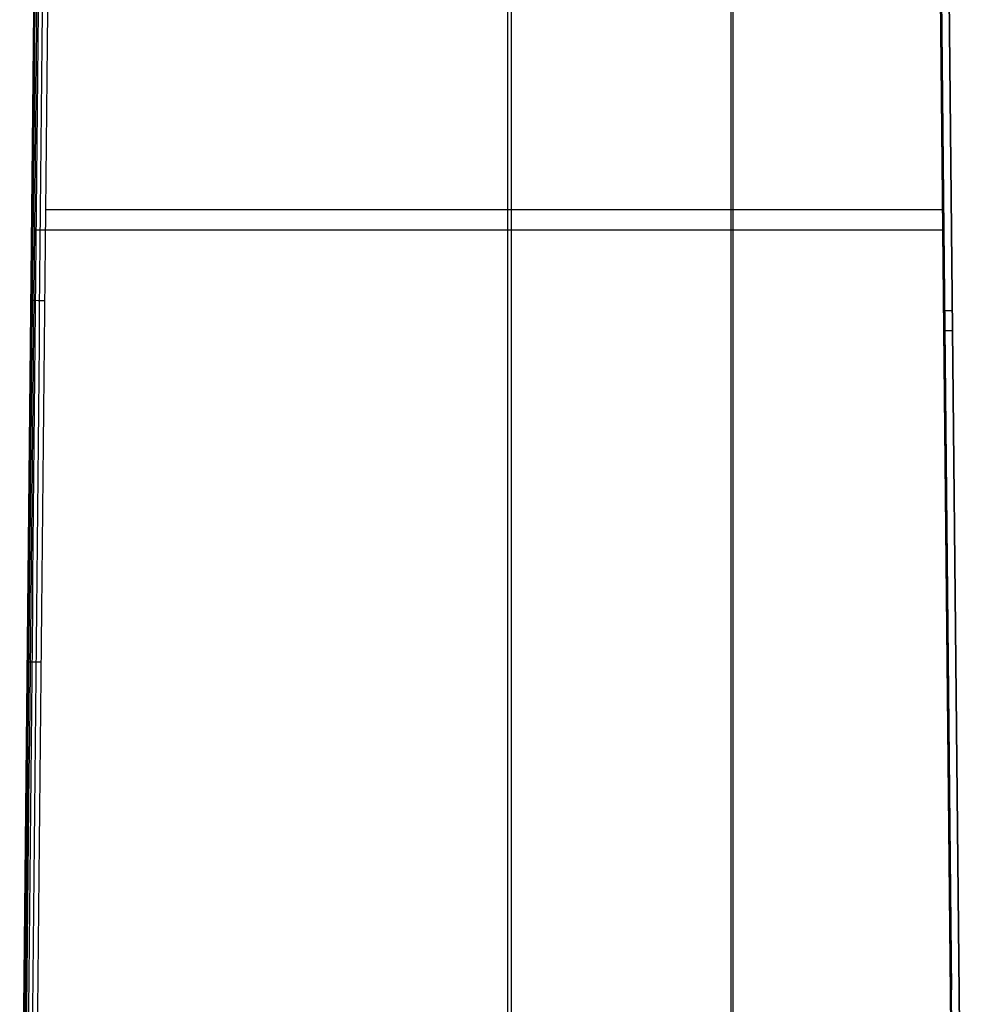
# Model space of a CAD drawing. Extents: x 8195 to 9024, y -2232 to -1505.
# Tile 26 of 42: x 8553 to 8669, y -1747 to -1626. Entities that reach past the tile are written whole.
import ezdxf

# ---------------------------------------------------------------- set-up
doc = ezdxf.new("R2010")
doc.units = 0
doc.layers.add('1', color=7, linetype='CONTINUOUS')

msp = doc.modelspace()

# ---------------------------------------------------------------- linework, layer by layer
at = {"layer": '1', "color": 7}
for p, q in [((8612.91, -1506.25, 64.13), (8612.91, -1797.49, 64.13)), ((8613.38, -1506.25, 55.14), (8613.38, -1792.49, 55.14)), ((8640.34, -1797.49, 65.57), (8640.34, -1507.19, 65.57)), ((8640.61, -1792.49, 56.57), (8640.61, -1507.2, 56.57)), ((8667.77, -1797.49, 67.01), (8665.12, -1531.06, 66.87)), ((8665.17, -1531.06, 66.87), (8667.82, -1797.49, 67.01)), ((8667.83, -1792.49, 58), (8665.23, -1531.06, 57.86)), ((8665.23, -1531.06, 57.86), (8667.36, -1745.17, 57.97)), ((8668.82, -1797.48, 66.01), (8666.17, -1531.05, 65.87)), ((8668.77, -1792.48, 59), (8666.17, -1531.05, 58.86)), ((8666.17, -1531.05, 65.87), (8668.82, -1797.48, 66.01)), ((8613.38, -1649.37, 55.14), (8666.4, -1649.37, 57.92)), ((8612.91, -1651.87, 64.13), (8666.32, -1651.87, 66.93)), ((8553.87, -1717, 40.14), (8553.87, -1717, 30.72)), ((8668.02, -1717, 65.97), (8668.02, -1717, 58.96))]:
    msp.add_line(p, q, dxfattribs=at)
at = {"layer": '1', "color": 7, "extrusion": (0.999951, -0.009949, 2.73073e-08)}
msp.add_arc((2122.66, -449026.63, 8570.53), 449082.47, 90.4552898, 90.489285, dxfattribs=at)
at = {"layer": '1', "color": 7, "extrusion": (-0.99995, 0.009956, 3.5761e-08)}
msp.add_arc((-1714.94, -347990.26, -8570.55), 348037.07, 89.4366127, 89.4796549, dxfattribs=at)
at = {"layer": '1', "color": 7, "extrusion": (-0.99995, 0.009953, 1.09775e-10)}
msp.add_arc((-2142.08, -449026.3, -8570.64), 449082.73, 89.5082398, 89.5422352, dxfattribs=at)
at = {"layer": '1', "color": 7, "extrusion": (-0.999891, 0.009966, -0.010895)}
msp.add_arc((-1771.63, -349614.74, -8570.59), 349568.04, 89.4298043, 89.472658, dxfattribs=at)
at = {"layer": '1', "color": 7, "extrusion": (0.999948, -0.010066, 0.001505)}
msp.add_arc((2141.65, -444316.65, 8571.13), 444360.68, 90.4624481, 90.4968046, dxfattribs=at)
at = {"layer": '1', "color": 7, "extrusion": (-0.999899, 0.009911, -0.01018)}
msp.add_arc((-1768.66, -351552, -8570.94), 351511, 89.4333634, 89.4759802, dxfattribs=at)
at = {"layer": '1', "color": 7, "extrusion": (-0.999928, 0.009867, -0.006806)}
msp.add_arc((-1756.52, -353105.81, -8571.51), 353093.46, 89.4378111, 89.480237, dxfattribs=at)
at = {"layer": '1', "color": 7, "extrusion": (0.999952, -0.009844, 8.10456e-05)}
msp.add_arc((1732.82, -353853.86, 8572.06), 353899.17, 90.5147737, 90.5571029, dxfattribs=at)
at = {"layer": '1', "color": 7, "extrusion": (0, 1, 0)}
for centre, radius, start in [((-8618.09, -34.73, -1649.36), 90, 46.5812), ((-8618.09, -34.73, -1651.87), 99, 50.3211)]:
    msp.add_arc(centre, radius, start, 87, dxfattribs=at)
at = {"layer": '1', "color": 7, "extrusion": (0.009952, 0.999906, 0.009449)}
msp.add_arc((-8571.54, 46.14, -1574.98), 1, 226.4942, 0.0032, dxfattribs=at)
at = {"layer": '1', "color": 7, "extrusion": (0.009953, -0.99995, 0.000521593)}
for centre, start, end in [((8649.51, 58.02, 1747.98), 272.9998, 0.0004), ((8649.51, 65.02, 1750.48), 360, 92.9999)]:
    msp.add_arc(centre, 1, start, end, dxfattribs=at)
at = {"layer": '1', "color": 7, "extrusion": (0.009952, 0.999905, 0.009577)}
msp.add_arc((-8571.54, 46.35, -1619.34), 1, 226.1132, 359.9991, dxfattribs=at)
at = {"layer": '1', "color": 7, "extrusion": (0.009952, 0.999915, 0.008383)}
msp.add_arc((-8571.59, 53.8, -1623), 1.05, 1.0068, 48.6573, dxfattribs=at)

doc.saveas('drawing.dxf')
